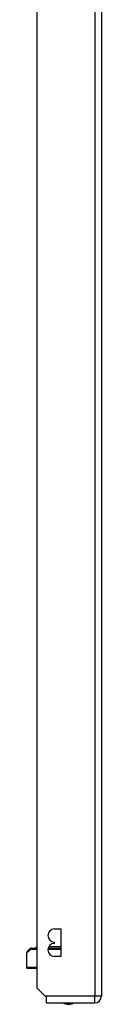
# Model space of a CAD drawing. Header units: inches. Extents: x 19 to 626, y 56 to 294.
# Tile 178 of 256: x 175.52 to 176.61, y 164.55 to 178.85. Entities that reach past the tile are written whole.
import ezdxf

# ---------------------------------------------------------------- set-up
doc = ezdxf.new("R2010")
doc.units = ezdxf.units.IN
doc.header["$MEASUREMENT"] = 0
doc.layers.add('Visible Edges(ANSI)', color=7, linetype='Continuous', lineweight=25)
doc.layers.add('Visible Tangent Edges(ANSI)', color=7, linetype='Continuous', lineweight=25)

msp = doc.modelspace()

# ---------------------------------------------------------------- linework, layer by layer
at = {"layer": 'Visible Edges(ANSI)'}
for p, q in [((175.676, 164.786), (175.676, 194.389)), ((176.61, 194.389), (176.61, 164.669)), ((175.926, 165.645), (176.021, 165.645)), ((176.021, 165.645), (176.021, 165.245)), ((175.926, 165.435), (175.926, 165.455)), ((175.521, 165.292), (175.521, 165.091)), ((175.532, 165.319), (175.568, 165.355)), ((175.598, 165.367), (175.596, 165.367)), ((175.598, 165.367), (175.676, 165.367)), ((175.835, 165.367), (176.021, 165.367)), ((176.014, 165.387), (175.843, 165.387)), ((176.021, 165.245), (175.926, 165.245)), ((175.676, 165.072), (175.54, 165.072)), ((175.793, 164.669), (175.676, 164.786)), ((175.81, 164.652), (175.793, 164.669)), ((175.81, 164.57), (175.81, 164.652)), ((175.81, 164.57), (176.511, 164.57))]:
    msp.add_line(p, q, dxfattribs=at)
at = {"layer": 'Visible Edges(ANSI)', "flags": 128}
msp.add_lwpolyline([(175.596, 165.367), (175.594, 165.367), (175.593, 165.367), (175.591, 165.367), (175.59, 165.366), (175.588, 165.366), (175.587, 165.366), (175.585, 165.366), (175.584, 165.365), (175.583, 165.365), (175.582, 165.364), (175.581, 165.364), (175.579, 165.363), (175.578, 165.363), (175.577, 165.362), (175.576, 165.362), (175.575, 165.361), (175.574, 165.36), (175.573, 165.36), (175.572, 165.359), (175.571, 165.358), (175.571, 165.358), (175.57, 165.357), (175.569, 165.356), (175.568, 165.355)], dxfattribs=at)
at = {"layer": 'Visible Edges(ANSI)'}
for centre, radius, start, end in [((175.926, 165.55), 0.095, 90, 270), ((175.926, 165.34), 0.095, 90, 270), ((175.56, 165.292), 0.0394, 135, 180), ((175.679, 165.357), 0.0295, 96.1386, 160.5288), ((176.014, 165.357), 0.0295, 75.893, 90), ((175.54, 165.091), 0.0197, 180, 270), ((176.133, 164.738), 0.187, 243.6399, 296.3601), ((176.511, 164.669), 0.099, 270, 0)]:
    msp.add_arc(centre, radius, start, end, dxfattribs=at)
at = {"layer": 'Visible Tangent Edges(ANSI)'}
for p, q in [((176.511, 194.389), (176.511, 164.669)), ((175.581, 165.347), (175.521, 165.292)), ((175.676, 165.347), (175.581, 165.347)), ((176.021, 165.347), (175.831, 165.347)), ((175.521, 165.091), (175.676, 165.091)), ((176.511, 164.669), (175.793, 164.669)), ((176.61, 164.669), (176.511, 164.669)), ((176.511, 164.57), (176.511, 164.669))]:
    msp.add_line(p, q, dxfattribs=at)
at = {"layer": 'Visible Tangent Edges(ANSI)', "flags": 128}
for points in [[(175.568, 165.355), (175.568, 165.355), (175.568, 165.355), (175.568, 165.355), (175.569, 165.355), (175.569, 165.355), (175.569, 165.355), (175.569, 165.355), (175.569, 165.355), (175.57, 165.355), (175.57, 165.355), (175.57, 165.355), (175.571, 165.355), (175.571, 165.354), (175.571, 165.354), (175.572, 165.354), (175.572, 165.353), (175.573, 165.353), (175.574, 165.353), (175.574, 165.352), (175.575, 165.352), (175.576, 165.351), (175.576, 165.351), (175.577, 165.35), (175.578, 165.349)], [(175.578, 165.349), (175.578, 165.349), (175.578, 165.349), (175.579, 165.349), (175.579, 165.349), (175.579, 165.349), (175.579, 165.349), (175.579, 165.349), (175.579, 165.349), (175.579, 165.348), (175.579, 165.348), (175.579, 165.348), (175.58, 165.348), (175.58, 165.348), (175.58, 165.348), (175.58, 165.348), (175.58, 165.348), (175.58, 165.348), (175.58, 165.348), (175.58, 165.348), (175.581, 165.348), (175.581, 165.347), (175.581, 165.347), (175.581, 165.347), (175.581, 165.347)]]:
    msp.add_lwpolyline(points, dxfattribs=at)
at = {"layer": 'Visible Tangent Edges(ANSI)'}
for centre, ratio, end_param in [((175.596, 165.347), 0.905633, 1.471837), ((175.598, 165.347), 0.880908, 1.570796)]:
    msp.add_ellipse(centre, major_axis=(0, 0.0197), ratio=ratio, start_param=0, end_param=end_param, dxfattribs=at)

doc.saveas('drawing.dxf')
